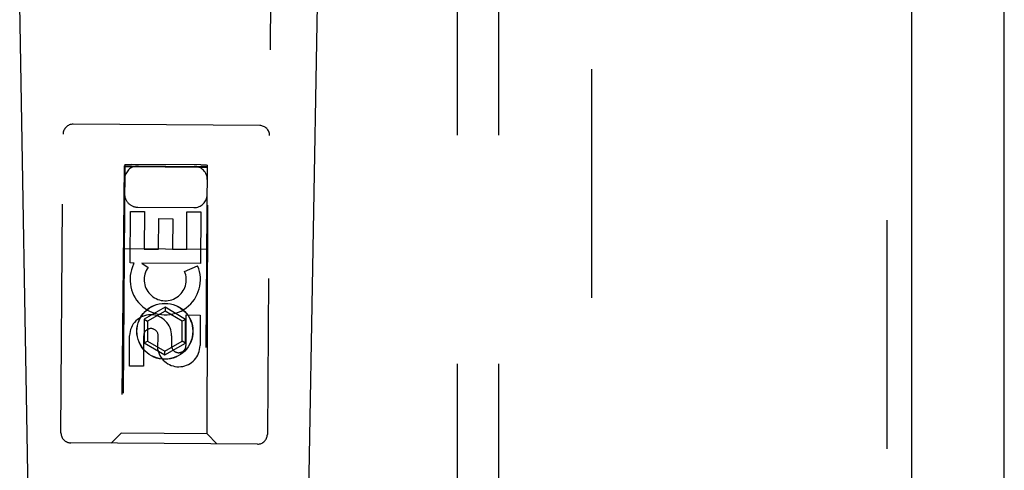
# Model space of a CAD drawing. Header units: inches. Extents: x 0 to 126, y 0 to 81.
# Tile 6 of 13: x 52.39 to 55.37, y 39.1 to 40.47. Entities that reach past the tile are written whole.
import ezdxf

# ---------------------------------------------------------------- set-up
doc = ezdxf.new("R2010")
doc.units = ezdxf.units.IN
doc.header["$LTSCALE"] = 6.925926
doc.header["$MEASUREMENT"] = 0
doc.linetypes.add('HIDDEN', pattern=[0.2, 0.1, -0.1])
doc.layers.get('0').update_dxf_attribs({"linetype": 'CONTINUOUS'})
for name, color, linetype in [('DEFAULT_2', 8, 'HIDDEN'), ('DOOR_ASSEMBLY', 7, 'CONTINUOUS'), ('SUBPANEL', 7, 'CONTINUOUS')]:
    doc.layers.add(name, color=color, linetype=linetype)

msp = doc.modelspace()

# ---------------------------------------------------------------- linework, layer by layer
at = {"color": 3, "linetype": 'Continuous'}
msp.add_line((55.3707, 26.8808), (55.3707, 56.7308), dxfattribs=at)
at = {"layer": 'DEFAULT_2', "color": 8, "linetype": 'HIDDEN'}
msp.add_line((54.1207, 55.5528), (54.1207, 28.0588), dxfattribs=at)
at = {"layer": 'DOOR_ASSEMBLY', "color": 8, "linetype": 'HIDDEN'}
for p, q in [((55.0152, 56.4808), (55.0152, 27.1308)), ((52.5144, 39.2141), (52.5277, 41.0715)), ((53.1527, 41.067), (53.1394, 39.2096)), ((53.1161, 40.1448), (52.5511, 40.1488)), ((52.7077, 40.027), (52.6241, 28.393)), ((52.7062, 40.0227), (52.6969, 39.2128)), ((52.7062, 40.0227), (52.9592, 40.0209)), ((52.7095, 40.0271), (52.7109, 40.0271)), ((52.7109, 40.0271), (52.7126, 40.0271)), ((52.7135, 40.0196), (52.7116, 40.0197)), ((52.7126, 40.0271), (52.7157, 40.0271)), ((52.7168, 40.0196), (52.7135, 40.0196)), ((52.7157, 40.0271), (52.7207, 40.0271)), ((52.722, 40.0195), (52.7168, 40.0196)), ((52.7207, 40.0271), (52.7277, 40.0271)), ((52.9377, 40.018), (52.722, 40.0195)), ((52.9377, 40.0256), (52.7277, 40.0271)), ((52.8741, 28.3912), (52.9577, 40.0252)), ((52.9377, 40.0256), (52.9447, 40.0255)), ((52.9446, 40.0179), (52.9377, 40.018)), ((52.9496, 40.0179), (52.9446, 40.0179)), ((52.9447, 40.0255), (52.9497, 40.0255)), ((52.9528, 40.0179), (52.9496, 40.0179)), ((52.9497, 40.0255), (52.9528, 40.0254)), ((52.9528, 40.0254), (52.9545, 40.0254)), ((52.9545, 40.0179), (52.9528, 40.0179)), ((52.9558, 40.018), (52.9545, 40.0179)), ((52.9569, 39.2109), (52.9592, 40.0209)), ((52.7468, 39.8974), (52.9168, 39.8962)), ((52.724, 39.7286), (52.7251, 39.8847)), ((52.7251, 39.8847), (52.7675, 39.8844)), ((52.7675, 39.8844), (52.7667, 39.7709)), ((52.8102, 39.7706), (52.8109, 39.8628)), ((52.8109, 39.8628), (52.8533, 39.8625)), ((52.8533, 39.8625), (52.8526, 39.7703)), ((52.8951, 39.77), (52.8959, 39.8835)), ((52.8959, 39.8835), (52.9383, 39.8832)), ((52.9383, 39.8832), (52.9372, 39.7271)), ((52.7033, 39.7727), (52.9585, 39.7709)), ((52.7667, 39.7709), (52.8102, 39.7706)), ((52.8526, 39.7703), (52.8951, 39.77)), ((52.7363, 39.7285), (52.724, 39.7286)), ((52.7345, 39.725), (52.7363, 39.7285)), ((52.9372, 39.7271), (52.7596, 39.7283)), ((52.7596, 39.7283), (52.7781, 39.7152)), ((52.8889, 39.703), (52.9282, 39.7197)), ((52.8296, 39.5943), (52.7668, 39.5587)), ((52.8296, 39.5943), (52.8295, 39.5827)), ((52.8918, 39.5578), (52.8296, 39.5943)), ((52.8295, 39.5827), (52.7768, 39.5528)), ((52.8818, 39.5521), (52.8295, 39.5827)), ((52.893, 39.4787), (52.8936, 39.5711)), ((52.8936, 39.5711), (52.9361, 39.5708)), ((52.9361, 39.5708), (52.9354, 39.4784)), ((52.7668, 39.5587), (52.7663, 39.4865)), ((52.7668, 39.5587), (52.7768, 39.5528)), ((52.7768, 39.5528), (52.7764, 39.4922)), ((52.8814, 39.4914), (52.8818, 39.5521)), ((52.8918, 39.5578), (52.8818, 39.5521)), ((52.8913, 39.4856), (52.8918, 39.5578)), ((52.7217, 39.416), (52.7224, 39.5084)), ((52.7648, 39.5081), (52.7642, 39.4157)), ((52.8081, 39.4655), (52.8084, 39.5118)), ((52.8493, 39.5075), (52.8491, 39.479)), ((52.7663, 39.4865), (52.7764, 39.4922)), ((52.7663, 39.4865), (52.8286, 39.45)), ((52.7764, 39.4922), (52.8287, 39.4615)), ((52.8286, 39.45), (52.8913, 39.4856)), ((52.8287, 39.4615), (52.8814, 39.4914)), ((52.8913, 39.4856), (52.8814, 39.4914)), ((52.8286, 39.45), (52.8287, 39.4615)), ((52.7642, 39.4157), (52.7217, 39.416)), ((52.6969, 39.2128), (52.6666, 39.183)), ((52.9569, 39.2109), (52.6969, 39.2128)), ((52.9569, 39.2109), (52.9866, 39.1807)), ((53.1091, 39.1798), (52.5441, 39.1839))]:
    msp.add_line(p, q, dxfattribs=at)
at = {"layer": 'DOOR_ASSEMBLY', "color": 3, "linetype": 'Continuous'}
msp.add_line((55.0902, 56.4808), (55.0902, 27.1308), dxfattribs=at)
at = {"layer": 'DOOR_ASSEMBLY', "color": 7, "linetype": 'Continuous'}
for p, q in [((52.4617, 36.3713), (52.3894, 40.5107)), ((53.2187, 36.3713), (53.291, 40.5107))]:
    msp.add_line(p, q, dxfattribs=at)
at = {"layer": 'DOOR_ASSEMBLY', "color": 8, "linetype": 'HIDDEN'}
for points in [[(52.7077, 40.027), (52.7078, 40.027), (52.7079, 40.027), (52.7082, 40.0271), (52.7085, 40.0271), (52.709, 40.0271), (52.7095, 40.0271)], [(52.7116, 40.0197), (52.7101, 40.0197), (52.7095, 40.0197), (52.7089, 40.0198), (52.7085, 40.0198), (52.7081, 40.0198), (52.7079, 40.0198), (52.7077, 40.0198), (52.7077, 40.0199)], [(52.9545, 40.0254), (52.9559, 40.0253), (52.9564, 40.0253), (52.9569, 40.0253), (52.9572, 40.0253), (52.9575, 40.0252), (52.9577, 40.0252), (52.9577, 40.0252)], [(52.9577, 40.0181), (52.9576, 40.018), (52.9575, 40.018), (52.9572, 40.018), (52.9568, 40.018), (52.9564, 40.018), (52.9558, 40.018)]]:
    msp.add_lwpolyline(points, dxfattribs=at)
for radius in [0.085, 0.0845]:
    msp.add_circle((52.8291, 39.5218), radius, dxfattribs=at)
for centre, radius, start, end in [((52.5509, 40.1188), 0.03, 89.5883, 179.5883), ((53.1159, 40.1148), 0.03, 359.5883, 89.5883), ((52.7474, 39.9824), 0.04, 89.5883, 179.5883), ((52.9174, 39.9812), 0.04, 359.5883, 89.5883), ((52.7471, 39.9374), 0.04, 179.5883, 269.5883), ((52.9171, 39.9362), 0.04, 269.5883, 359.5883), ((52.8301, 39.6781), 0.1065, 153.852, 22.9911), ((52.8301, 39.6781), 0.0639, 144.4778, 22.9909), ((52.7859, 39.508), 0.0635, 359.5883, 179.5883), ((52.7868, 39.508), 0.0219, 9.8953, 179.5883), ((52.871, 39.4787), 0.0644, 191.8878, 359.6659), ((52.871, 39.4788), 0.0219, 179.4895, 359.5883), ((52.5444, 39.2139), 0.03, 179.5883, 269.5883), ((53.1094, 39.2098), 0.03, 269.5883, 359.5883)]:
    msp.add_arc(centre, radius, start, end, dxfattribs=at)
at = {"layer": 'SUBPANEL', "color": 8, "linetype": 'HIDDEN'}
for p, q in [((53.7145, 53.2745), (53.7145, 30.337)), ((53.8395, 53.2745), (53.8395, 30.337))]:
    msp.add_line(p, q, dxfattribs=at)

doc.saveas('drawing.dxf')
